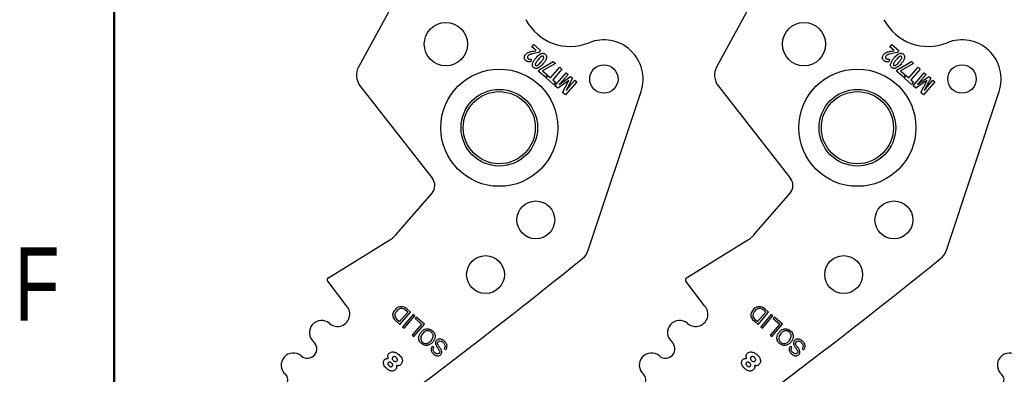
# Model space of a CAD drawing. Header units: inches. Extents: x 0.1 to 87.3, y 0.1 to 33.9.
# Tile 19 of 164: x 0.2 to 3.4, y 23.1 to 24.2. Entities that reach past the tile are written whole.
import ezdxf

# ---------------------------------------------------------------- set-up
doc = ezdxf.new("R2010")
doc.units = ezdxf.units.IN
doc.header["$MEASUREMENT"] = 0
doc.styles.add('SLDTEXTSTYLE0', font='TXT', dxfattribs={"width": 0.75})

msp = doc.modelspace()

# ---------------------------------------------------------------- linework, layer by layer
at = {"color": 7, "linetype": 'Continuous', "lineweight": 50}
msp.add_line((0.5, 0.5), (0.5, 33.5), dxfattribs=at)
at = {"color": 7, "linetype": 'Continuous', "lineweight": 25}
for p, q in [((1.478128, 24.413855), (1.301267, 24.090133)), ((2.651878, 24.413855), (2.475017, 24.090133)), ((1.868481, 24.154504), (1.875025, 24.162039)), ((1.882558, 24.142279), (1.868481, 24.154504)), ((1.873607, 24.140357), (1.882211, 24.14188)), ((1.875025, 24.162039), (1.897616, 24.142421)), ((1.897616, 24.142421), (1.892204, 24.136189)), ((3.042231, 24.154504), (3.048775, 24.162039)), ((3.056308, 24.142279), (3.042231, 24.154504)), ((3.047357, 24.140357), (3.055961, 24.14188)), ((3.048775, 24.162039), (3.071366, 24.142421)), ((3.071366, 24.142421), (3.065954, 24.136189)), ((1.866947, 24.114431), (1.865648, 24.105436)), ((1.892204, 24.136189), (1.87476, 24.132496)), ((3.040697, 24.114431), (3.039398, 24.105436)), ((3.065954, 24.136189), (3.04851, 24.132496)), ((1.889972, 24.07486), (1.894855, 24.080483)), ((1.91316, 24.054723), (1.889972, 24.07486)), ((1.894855, 24.080483), (1.938926, 24.106546)), ((1.946087, 24.100327), (1.903763, 24.076101)), ((1.903763, 24.076101), (1.919704, 24.062258)), ((1.930507, 24.052678), (1.960794, 24.087555)), ((1.967644, 24.081606), (1.937356, 24.04673)), ((1.938926, 24.106546), (1.946087, 24.100327)), ((1.960794, 24.087555), (1.967644, 24.081606)), ((3.063722, 24.07486), (3.068605, 24.080483)), ((3.08691, 24.054723), (3.063722, 24.07486)), ((3.068605, 24.080483), (3.112676, 24.106546)), ((3.119837, 24.100327), (3.077513, 24.076101)), ((3.077513, 24.076101), (3.093454, 24.062258)), ((3.104257, 24.052678), (3.134544, 24.087555)), ((3.141394, 24.081606), (3.111106, 24.04673)), ((3.112676, 24.106546), (3.119837, 24.100327)), ((3.134544, 24.087555), (3.141394, 24.081606)), ((1.919704, 24.062258), (1.91316, 24.054723)), ((1.915229, 24.05282), (1.921728, 24.060302)), ((1.939631, 24.031629), (1.915229, 24.05282)), ((1.921728, 24.060302), (1.930507, 24.052678)), ((1.937356, 24.04673), (1.946129, 24.039112)), ((1.944604, 24.02731), (1.98139, 24.069669)), ((1.990178, 24.04455), (1.953933, 24.019208)), ((1.958841, 24.03106), (1.995977, 24.057001)), ((1.969827, 24.005405), (1.990311, 24.044435)), ((1.987782, 24.064118), (1.97037, 24.044068)), ((2.002257, 24.051547), (1.981188, 24.011562)), ((1.98139, 24.069669), (1.987782, 24.064118)), ((1.992706, 24.025281), (2.009816, 24.044983)), ((1.995977, 24.057001), (2.002257, 24.051547)), ((2.009816, 24.044983), (2.015943, 24.039662)), ((3.093454, 24.062258), (3.08691, 24.054723)), ((3.088979, 24.05282), (3.095478, 24.060302)), ((3.113381, 24.031629), (3.088979, 24.05282)), ((3.095478, 24.060302), (3.104257, 24.052678)), ((3.111106, 24.04673), (3.119879, 24.039112)), ((3.118354, 24.02731), (3.15514, 24.069669)), ((3.163928, 24.04455), (3.127683, 24.019208)), ((3.132591, 24.03106), (3.169727, 24.057001)), ((3.143577, 24.005405), (3.164061, 24.044435)), ((3.161532, 24.064118), (3.14412, 24.044068)), ((3.176007, 24.051547), (3.154938, 24.011562)), ((3.15514, 24.069669), (3.161532, 24.064118)), ((3.166456, 24.025281), (3.183566, 24.044983)), ((3.169727, 24.057001), (3.176007, 24.051547)), ((3.183566, 24.044983), (3.189693, 24.039662)), ((1.306574, 24.025438), (1.542913, 23.723242)), ((1.946129, 24.039112), (1.939631, 24.031629)), ((1.953933, 24.019208), (1.944604, 24.02731)), ((2.015943, 24.039662), (1.979157, 23.997303)), ((2.480324, 24.025438), (2.716663, 23.723242)), ((3.119879, 24.039112), (3.113381, 24.031629)), ((3.127683, 24.019208), (3.118354, 24.02731)), ((3.189693, 24.039662), (3.152907, 23.997303)), ((1.979157, 23.997303), (1.969827, 24.005405)), ((2.053895, 23.488597), (2.22677, 24.008551)), ((3.152907, 23.997303), (3.143577, 24.005405)), ((3.227645, 23.488597), (3.40052, 24.008551)), ((1.423114, 23.539013), (1.541688, 23.675552)), ((2.596864, 23.539013), (2.715438, 23.675552)), ((1.201818, 23.397865), (1.403095, 23.522049)), ((2.375568, 23.397865), (2.576845, 23.522049)), ((1.257542, 23.310376), (1.199769, 23.386965)), ((2.431292, 23.310376), (2.373519, 23.386965)), ((1.435014, 23.254828), (1.461887, 23.285772)), ((1.436449, 23.245752), (1.47108, 23.285629)), ((1.480024, 23.277862), (1.445393, 23.237985)), ((1.450696, 23.233379), (1.485327, 23.273257)), ((1.461887, 23.285772), (1.456007, 23.290878)), ((1.47108, 23.285629), (1.458567, 23.296496)), ((1.485327, 23.273257), (1.480024, 23.277862)), ((1.490198, 23.269022), (1.486316, 23.264552)), ((1.516619, 23.246077), (1.490198, 23.269022)), ((2.608764, 23.254828), (2.635637, 23.285772)), ((2.610199, 23.245752), (2.64483, 23.285629)), ((2.653774, 23.277862), (2.619143, 23.237985)), ((2.624446, 23.233379), (2.659077, 23.273257)), ((2.635637, 23.285772), (2.629757, 23.290878)), ((2.64483, 23.285629), (2.632317, 23.296496)), ((2.659077, 23.273257), (2.653774, 23.277862)), ((2.663948, 23.269022), (2.660066, 23.264552)), ((2.690369, 23.246077), (2.663948, 23.269022)), ((1.418371, 23.262054), (1.424407, 23.256209)), ((1.424157, 23.264409), (1.426081, 23.262585)), ((1.424407, 23.256209), (1.436449, 23.245752)), ((1.426081, 23.262585), (1.435014, 23.254828)), ((1.445393, 23.237985), (1.450696, 23.233379)), ((1.507426, 23.246219), (1.476678, 23.210812)), ((1.481989, 23.2062), (1.516619, 23.246077)), ((1.486316, 23.264552), (1.507426, 23.246219)), ((2.592121, 23.262054), (2.598157, 23.256209)), ((2.597907, 23.264409), (2.599831, 23.262585)), ((2.598157, 23.256209), (2.610199, 23.245752)), ((2.599831, 23.262585), (2.608764, 23.254828)), ((2.619143, 23.237985), (2.624446, 23.233379)), ((2.681176, 23.246219), (2.650428, 23.210812)), ((2.655739, 23.2062), (2.690369, 23.246077)), ((2.660066, 23.264552), (2.681176, 23.246219)), ((1.476678, 23.210812), (1.481989, 23.2062)), ((2.650428, 23.210812), (2.655739, 23.2062)), ((1.547735, 23.169584), (1.542708, 23.173949)), ((2.721485, 23.169584), (2.716458, 23.173949)), ((1.581162, 23.167009), (1.586189, 23.162643)), ((2.754912, 23.167009), (2.759939, 23.162643))]:
    msp.add_line(p, q, dxfattribs=at)
for centre, radius in [((1.58702, 24.163278), 0.070866), ((2.76077, 24.163278), 0.070866), ((1.762136, 23.889725), 0.191929), ((2.104922, 24.049091), 0.046506), ((2.935886, 23.889725), 0.191929), ((3.278672, 24.049091), 0.046506), ((1.762136, 23.889725), 0.125492), ((2.935886, 23.889725), 0.125492), ((1.762136, 23.889725), 0.11811), ((2.935886, 23.889725), 0.11811), ((1.881775, 23.587759), 0.062008), ((3.055525, 23.587759), 0.062008), ((1.717107, 23.408696), 0.062008), ((2.890857, 23.408696), 0.062008)]:
    msp.add_circle(centre, radius, dxfattribs=at)
for centre, radius, start, end in [((1.994306, 24.320186), 0.164349, 207.882045, 292.189315), ((3.168056, 24.320186), 0.164349, 207.882045, 292.189315), ((2.104885, 24.049076), 0.128445, 341.609021, 112.189315), ((3.278635, 24.049076), 0.128445, 341.609021, 112.189315), ((1.353092, 24.061819), 0.059055, 151.350586, 218.027907), ((2.526842, 24.061819), 0.059055, 151.350586, 218.027907), ((1.513374, 23.70014), 0.0375, 319.028, 38.028), ((2.687124, 23.70014), 0.0375, 319.028, 38.028), ((1.997856, 23.507229), 0.059055, 308.881055, 341.608983), ((3.171606, 23.507229), 0.059055, 308.881055, 341.608983), ((-10.939307, 39.551282), 20.669291, 305.2028857, 308.8810553), ((-9.765557, 39.551282), 20.669291, 305.2028857, 308.8810553), ((-8.591807, 39.551282), 20.669291, 305.2028857, 308.8810553), ((1.205756, 23.391482), 0.0075, 121.673975, 217.028), ((2.379506, 23.391482), 0.0075, 121.673975, 217.028), ((1.231982, 23.27925), 0.040276, 229.028, 50.607842), ((1.440274, 23.278784), 0.024634, 89.592626, 134.279063), ((1.440475, 23.276309), 0.027108, 48.132573, 90.054941), ((2.405732, 23.27925), 0.040276, 229.028, 50.607842), ((2.614024, 23.278784), 0.024634, 89.592626, 134.279063), ((2.614225, 23.276309), 0.027108, 48.132573, 90.054941), ((1.431878, 23.276002), 0.019416, 156.876607, 225.920298), ((1.448222, 23.269023), 0.037188, 132.547876, 156.876607), ((1.433966, 23.275219), 0.014597, 160.475395, 227.778029), ((1.448077, 23.269071), 0.029971, 137.352024, 158.412712), ((1.447032, 23.272189), 0.027136, 112.129234, 140.700619), ((1.441742, 23.282889), 0.015257, 54.26264, 108.860564), ((1.418794, 23.250998), 0.054545, 46.98188, 54.26264), ((2.605628, 23.276002), 0.019416, 156.876607, 225.920298), ((2.621972, 23.269023), 0.037188, 132.547876, 156.876607), ((2.607716, 23.275219), 0.014597, 160.475395, 227.778029), ((2.621827, 23.269071), 0.029971, 137.352024, 158.412712), ((2.620782, 23.272189), 0.027136, 112.129234, 140.700619), ((2.615492, 23.282889), 0.015257, 54.26264, 108.860564), ((2.592544, 23.250998), 0.054545, 46.98188, 54.26264), ((1.179514, 23.218833), 0.039744, 49.028, 229.028), ((2.353264, 23.218833), 0.039744, 49.028, 229.028), ((1.133241, 23.16555), 0.030827, 229.028, 49.028), ((2.306991, 23.16555), 0.030827, 229.028, 49.028), ((1.086968, 23.112267), 0.039744, 49.028, 229.028), ((2.260718, 23.112267), 0.039744, 49.028, 229.028), ((3.434468, 23.112267), 0.039744, 49.028, 229.028), ((1.39705, 23.135179), 0.001239, 264.786771, 22.619407), ((1.425872, 23.110154), 0.001038, 70.167736, 207.840326), ((2.5708, 23.135179), 0.001239, 264.786771, 22.619407), ((2.599622, 23.110154), 0.001038, 70.167736, 207.840326), ((1.045633, 23.064668), 0.023297, 229.028, 49.028), ((2.219383, 23.064668), 0.023297, 229.028, 49.028), ((3.393133, 23.064668), 0.023297, 229.028, 49.028)]:
    msp.add_arc(centre, radius, start, end, dxfattribs=at)
for points, knots in [([(1.861127, 24.137718), (1.863081, 24.138231), (1.867198, 24.13931), (1.8714, 24.139996), (1.873607, 24.140357)], [0, 0, 0, 0, 0.47451114, 1, 1, 1, 1]), ([(3.034877, 24.137718), (3.036831, 24.138231), (3.040948, 24.13931), (3.04515, 24.139996), (3.047357, 24.140357)], [0, 0, 0, 0, 0.47451114, 1, 1, 1, 1]), ([(1.84476, 24.115496), (1.844475, 24.116817), (1.843958, 24.119214), (1.844459, 24.121607), (1.844684, 24.122682)], [0, 0, 0, 0, 0.55076873, 1, 1, 1, 1]), ([(1.844684, 24.122682), (1.845173, 24.124079), (1.846079, 24.126663), (1.847794, 24.128791), (1.848582, 24.129769)], [0, 0, 0, 0, 0.54055502, 1, 1, 1, 1]), ([(1.84885, 24.109398), (1.84783, 24.110407), (1.846048, 24.112171), (1.845146, 24.1145), (1.84476, 24.115496)], [0, 0, 0, 0, 0.57211002, 1, 1, 1, 1]), ([(1.848582, 24.129769), (1.849542, 24.130797), (1.851222, 24.132598), (1.853259, 24.133976), (1.854134, 24.134568)], [0, 0, 0, 0, 0.57074644, 1, 1, 1, 1]), ([(1.853529, 24.106387), (1.852627, 24.106836), (1.850956, 24.107667), (1.849514, 24.108852), (1.84885, 24.109398)], [0, 0, 0, 0, 0.53926731, 1, 1, 1, 1]), ([(1.856278, 24.124916), (1.85557, 24.124049), (1.854421, 24.122643), (1.854156, 24.120867), (1.854054, 24.120185)], [0, 0, 0, 0, 0.61629744, 1, 1, 1, 1]), ([(1.854054, 24.120185), (1.854077, 24.119792), (1.854122, 24.119015), (1.854654, 24.117666), (1.855378, 24.116925), (1.855833, 24.11646)], [0, 0, 0, 0, 0.27649586, 0.54660284, 1, 1, 1, 1]), ([(1.854134, 24.134568), (1.855342, 24.13525), (1.857578, 24.136513), (1.860009, 24.137339), (1.861127, 24.137718)], [0, 0, 0, 0, 0.54008047, 1, 1, 1, 1]), ([(1.855833, 24.11646), (1.856596, 24.115912), (1.858, 24.114905), (1.85969, 24.114574), (1.860461, 24.114423)], [0, 0, 0, 0, 0.54412722, 1, 1, 1, 1]), ([(1.85963, 24.127798), (1.85895, 24.127329), (1.857728, 24.126487), (1.856723, 24.125398), (1.856278, 24.124916)], [0, 0, 0, 0, 0.55720746, 1, 1, 1, 1]), ([(1.864225, 24.129875), (1.863282, 24.129541), (1.861691, 24.128976), (1.860227, 24.128139), (1.85963, 24.127798)], [0, 0, 0, 0, 0.5924868, 1, 1, 1, 1]), ([(1.860461, 24.114423), (1.861591, 24.114319), (1.863753, 24.114119), (1.865915, 24.11433), (1.866947, 24.114431)], [0, 0, 0, 0, 0.52242521, 1, 1, 1, 1]), ([(1.87476, 24.132496), (1.872367, 24.131977), (1.868828, 24.131211), (1.865351, 24.130202), (1.864225, 24.129875)], [0, 0, 0, 0, 0.67620193, 1, 1, 1, 1]), ([(1.871373, 24.099504), (1.872706, 24.102889), (1.875418, 24.10977), (1.88021, 24.115406), (1.882644, 24.11827)], [0, 0, 0, 0, 0.491888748, 1, 1, 1, 1]), ([(1.889454, 24.112356), (1.887314, 24.109895), (1.884034, 24.106123), (1.881639, 24.101749), (1.880808, 24.100229)], [0, 0, 0, 0, 0.65259628, 1, 1, 1, 1]), ([(1.882644, 24.11827), (1.885796, 24.121836), (1.890753, 24.127447), (1.897301, 24.130991), (1.899687, 24.132283)], [0, 0, 0, 0, 0.63564497, 1, 1, 1, 1]), ([(1.900176, 24.122559), (1.898346, 24.121132), (1.894437, 24.118086), (1.891184, 24.114345), (1.889454, 24.112356)], [0, 0, 0, 0, 0.4682096, 1, 1, 1, 1]), ([(1.898452, 24.104542), (1.900591, 24.107), (1.903861, 24.110759), (1.906284, 24.1151), (1.907123, 24.116602)], [0, 0, 0, 0, 0.65394626, 1, 1, 1, 1]), ([(1.899687, 24.132283), (1.901012, 24.132712), (1.90354, 24.133532), (1.907246, 24.133292), (1.910388, 24.13212), (1.912018, 24.130856), (1.912862, 24.130202)], [0, 0, 0, 0, 0.29460514, 0.56248034, 0.7734345, 1, 1, 1, 1]), ([(1.906598, 24.122989), (1.906128, 24.123308), (1.905173, 24.123958), (1.903428, 24.123963), (1.90175, 24.12346), (1.900731, 24.122876), (1.900176, 24.122559)], [0, 0, 0, 0, 0.24192939, 0.49179115, 0.72308184, 1, 1, 1, 1]), ([(1.916511, 24.117367), (1.915181, 24.114003), (1.912467, 24.107138), (1.907678, 24.101517), (1.905236, 24.098651)], [0, 0, 0, 0, 0.49012506, 1, 1, 1, 1]), ([(1.907123, 24.116602), (1.907412, 24.11733), (1.907933, 24.118645), (1.908027, 24.120531), (1.907539, 24.122017), (1.906914, 24.122662), (1.906598, 24.122989)], [0, 0, 0, 0, 0.3392516, 0.61291127, 0.80449394, 1, 1, 1, 1]), ([(1.912862, 24.130202), (1.913786, 24.129269), (1.91559, 24.127448), (1.916876, 24.124023), (1.917141, 24.120607), (1.916728, 24.118483), (1.916511, 24.117367)], [0, 0, 0, 0, 0.27724286, 0.54085666, 0.75871017, 1, 1, 1, 1]), ([(3.01851, 24.115496), (3.018225, 24.116817), (3.017708, 24.119214), (3.018209, 24.121607), (3.018434, 24.122682)], [0, 0, 0, 0, 0.55076873, 1, 1, 1, 1]), ([(3.018434, 24.122682), (3.018923, 24.124079), (3.019829, 24.126663), (3.021544, 24.128791), (3.022332, 24.129769)], [0, 0, 0, 0, 0.54055502, 1, 1, 1, 1]), ([(3.0226, 24.109398), (3.02158, 24.110407), (3.019798, 24.112171), (3.018896, 24.1145), (3.01851, 24.115496)], [0, 0, 0, 0, 0.57211002, 1, 1, 1, 1]), ([(3.022332, 24.129769), (3.023292, 24.130797), (3.024972, 24.132598), (3.027009, 24.133976), (3.027884, 24.134568)], [0, 0, 0, 0, 0.57074644, 1, 1, 1, 1]), ([(3.027279, 24.106387), (3.026377, 24.106836), (3.024706, 24.107667), (3.023264, 24.108852), (3.0226, 24.109398)], [0, 0, 0, 0, 0.53926731, 1, 1, 1, 1]), ([(3.030028, 24.124916), (3.02932, 24.124049), (3.028171, 24.122643), (3.027906, 24.120867), (3.027804, 24.120185)], [0, 0, 0, 0, 0.61629744, 1, 1, 1, 1]), ([(3.027804, 24.120185), (3.027827, 24.119792), (3.027872, 24.119015), (3.028404, 24.117666), (3.029128, 24.116925), (3.029583, 24.11646)], [0, 0, 0, 0, 0.27649586, 0.54660284, 1, 1, 1, 1]), ([(3.027884, 24.134568), (3.029092, 24.13525), (3.031328, 24.136513), (3.033759, 24.137339), (3.034877, 24.137718)], [0, 0, 0, 0, 0.54008047, 1, 1, 1, 1]), ([(3.029583, 24.11646), (3.030346, 24.115912), (3.03175, 24.114905), (3.03344, 24.114574), (3.034211, 24.114423)], [0, 0, 0, 0, 0.544127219, 1, 1, 1, 1]), ([(3.03338, 24.127798), (3.0327, 24.127329), (3.031478, 24.126487), (3.030473, 24.125398), (3.030028, 24.124916)], [0, 0, 0, 0, 0.55720746, 1, 1, 1, 1]), ([(3.037975, 24.129875), (3.037032, 24.129541), (3.035441, 24.128976), (3.033977, 24.128139), (3.03338, 24.127798)], [0, 0, 0, 0, 0.5924868, 1, 1, 1, 1]), ([(3.034211, 24.114423), (3.035341, 24.114319), (3.037503, 24.114119), (3.039665, 24.11433), (3.040697, 24.114431)], [0, 0, 0, 0, 0.52242521, 1, 1, 1, 1]), ([(3.04851, 24.132496), (3.046117, 24.131977), (3.042578, 24.131211), (3.039101, 24.130202), (3.037975, 24.129875)], [0, 0, 0, 0, 0.67620193, 1, 1, 1, 1]), ([(3.045123, 24.099504), (3.046456, 24.102889), (3.049168, 24.10977), (3.05396, 24.115406), (3.056394, 24.11827)], [0, 0, 0, 0, 0.49188875, 1, 1, 1, 1]), ([(3.063204, 24.112356), (3.061064, 24.109895), (3.057784, 24.106123), (3.055389, 24.101749), (3.054558, 24.100229)], [0, 0, 0, 0, 0.65259628, 1, 1, 1, 1]), ([(3.056394, 24.11827), (3.059546, 24.121836), (3.064503, 24.127447), (3.071051, 24.130991), (3.073437, 24.132283)], [0, 0, 0, 0, 0.635644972, 1, 1, 1, 1]), ([(3.073926, 24.122559), (3.072096, 24.121132), (3.068187, 24.118086), (3.064934, 24.114345), (3.063204, 24.112356)], [0, 0, 0, 0, 0.4682096, 1, 1, 1, 1]), ([(3.072202, 24.104542), (3.074341, 24.107), (3.077611, 24.110759), (3.080034, 24.1151), (3.080873, 24.116602)], [0, 0, 0, 0, 0.65394626, 1, 1, 1, 1]), ([(3.073437, 24.132283), (3.074762, 24.132712), (3.07729, 24.133532), (3.080996, 24.133292), (3.084138, 24.13212), (3.085768, 24.130856), (3.086612, 24.130202)], [0, 0, 0, 0, 0.294605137, 0.562480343, 0.773434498, 1, 1, 1, 1]), ([(3.080348, 24.122989), (3.079878, 24.123308), (3.078923, 24.123958), (3.077178, 24.123963), (3.0755, 24.12346), (3.074481, 24.122876), (3.073926, 24.122559)], [0, 0, 0, 0, 0.24192939, 0.49179115, 0.72308184, 1, 1, 1, 1]), ([(3.090261, 24.117367), (3.088931, 24.114003), (3.086217, 24.107138), (3.081428, 24.101517), (3.078986, 24.098651)], [0, 0, 0, 0, 0.49012506, 1, 1, 1, 1]), ([(3.080873, 24.116602), (3.081162, 24.11733), (3.081683, 24.118645), (3.081777, 24.120531), (3.081289, 24.122017), (3.080664, 24.122662), (3.080348, 24.122989)], [0, 0, 0, 0, 0.3392516, 0.61291127, 0.80449394, 1, 1, 1, 1]), ([(3.086612, 24.130202), (3.087536, 24.129269), (3.08934, 24.127448), (3.090626, 24.124023), (3.090891, 24.120607), (3.090478, 24.118483), (3.090261, 24.117367)], [0, 0, 0, 0, 0.27724286, 0.54085666, 0.75871017, 1, 1, 1, 1]), ([(1.858422, 24.10511), (1.857484, 24.105247), (1.855803, 24.105491), (1.854225, 24.106113), (1.853529, 24.106387)], [0, 0, 0, 0, 0.55848609, 1, 1, 1, 1]), ([(1.865648, 24.105436), (1.864123, 24.105251), (1.861719, 24.104959), (1.859304, 24.10507), (1.858422, 24.10511)], [0, 0, 0, 0, 0.63493448, 1, 1, 1, 1]), ([(1.874997, 24.0866), (1.874072, 24.087535), (1.872267, 24.089362), (1.870988, 24.092804), (1.870734, 24.09624), (1.871152, 24.098379), (1.871373, 24.099504)], [0, 0, 0, 0, 0.2761883, 0.53952927, 0.75779867, 1, 1, 1, 1]), ([(1.88813, 24.084525), (1.886809, 24.084096), (1.884289, 24.083278), (1.880594, 24.083519), (1.877462, 24.084688), (1.875838, 24.085948), (1.874997, 24.0866)], [0, 0, 0, 0, 0.29466248, 0.56253467, 0.77347936, 1, 1, 1, 1]), ([(1.880808, 24.100229), (1.880522, 24.099491), (1.880009, 24.098163), (1.879902, 24.096276), (1.880365, 24.094796), (1.880977, 24.094159), (1.881284, 24.09384)], [0, 0, 0, 0, 0.3436522, 0.61893072, 0.8088306, 1, 1, 1, 1]), ([(1.881284, 24.09384), (1.881756, 24.093517), (1.882713, 24.092864), (1.88446, 24.09285), (1.886131, 24.09335), (1.887141, 24.093934), (1.88769, 24.094252)], [0, 0, 0, 0, 0.244007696, 0.494457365, 0.724951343, 1, 1, 1, 1]), ([(1.88769, 24.094252), (1.88952, 24.095689), (1.89344, 24.098767), (1.896709, 24.102533), (1.898452, 24.104542)], [0, 0, 0, 0, 0.46668526, 1, 1, 1, 1]), ([(1.905236, 24.098651), (1.902063, 24.095053), (1.897085, 24.089408), (1.890514, 24.085825), (1.88813, 24.084525)], [0, 0, 0, 0, 0.6372683, 1, 1, 1, 1]), ([(3.032172, 24.10511), (3.031234, 24.105247), (3.029553, 24.105491), (3.027975, 24.106113), (3.027279, 24.106387)], [0, 0, 0, 0, 0.55848609, 1, 1, 1, 1]), ([(3.039398, 24.105436), (3.037873, 24.105251), (3.035469, 24.104959), (3.033054, 24.10507), (3.032172, 24.10511)], [0, 0, 0, 0, 0.63493448, 1, 1, 1, 1]), ([(3.048747, 24.0866), (3.047822, 24.087535), (3.046017, 24.089362), (3.044738, 24.092804), (3.044484, 24.09624), (3.044902, 24.098379), (3.045123, 24.099504)], [0, 0, 0, 0, 0.276188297, 0.539529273, 0.757798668, 1, 1, 1, 1]), ([(3.06188, 24.084525), (3.060559, 24.084096), (3.058039, 24.083278), (3.054344, 24.083519), (3.051212, 24.084688), (3.049588, 24.085948), (3.048747, 24.0866)], [0, 0, 0, 0, 0.29466248, 0.56253467, 0.77347936, 1, 1, 1, 1]), ([(3.054558, 24.100229), (3.054272, 24.099491), (3.053759, 24.098163), (3.053652, 24.096276), (3.054115, 24.094796), (3.054727, 24.094159), (3.055034, 24.09384)], [0, 0, 0, 0, 0.3436522, 0.61893072, 0.8088306, 1, 1, 1, 1]), ([(3.055034, 24.09384), (3.055506, 24.093517), (3.056463, 24.092864), (3.05821, 24.09285), (3.059881, 24.09335), (3.060891, 24.093934), (3.06144, 24.094252)], [0, 0, 0, 0, 0.2440077, 0.49445737, 0.72495134, 1, 1, 1, 1]), ([(3.06144, 24.094252), (3.06327, 24.095689), (3.06719, 24.098767), (3.070459, 24.102533), (3.072202, 24.104542)], [0, 0, 0, 0, 0.46668526, 1, 1, 1, 1]), ([(3.078986, 24.098651), (3.075813, 24.095053), (3.070835, 24.089408), (3.064264, 24.085825), (3.06188, 24.084525)], [0, 0, 0, 0, 0.6372683, 1, 1, 1, 1]), ([(1.97037, 24.044068), (1.969868, 24.043496), (1.968917, 24.042411), (1.967954, 24.041337), (1.967499, 24.040829)], [0, 0, 0, 0, 0.52750281, 1, 1, 1, 1]), ([(3.14412, 24.044068), (3.143618, 24.043496), (3.142667, 24.042411), (3.141704, 24.041337), (3.141249, 24.040829)], [0, 0, 0, 0, 0.52750281, 1, 1, 1, 1]), ([(1.967499, 24.040829), (1.966303, 24.039526), (1.963359, 24.036319), (1.960399, 24.033128), (1.958642, 24.031233)], [0, 0, 0, 0, 0.40642518, 1, 1, 1, 1]), ([(1.981387, 24.011389), (1.983926, 24.014582), (1.987644, 24.019258), (1.991487, 24.023831), (1.992706, 24.025281)], [0, 0, 0, 0, 0.68292384, 1, 1, 1, 1]), ([(3.141249, 24.040829), (3.140053, 24.039526), (3.137109, 24.036319), (3.134149, 24.033128), (3.132392, 24.031233)], [0, 0, 0, 0, 0.406425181, 1, 1, 1, 1]), ([(3.155137, 24.011389), (3.157676, 24.014582), (3.161394, 24.019258), (3.165237, 24.023831), (3.166456, 24.025281)], [0, 0, 0, 0, 0.68292384, 1, 1, 1, 1]), ([(1.403095, 23.522049), (1.407199, 23.524822), (1.414497, 23.529753), (1.420491, 23.536194), (1.423114, 23.539013)], [0, 0, 0, 0, 0.56234549, 1, 1, 1, 1]), ([(2.576845, 23.522049), (2.580949, 23.524822), (2.588247, 23.529753), (2.594241, 23.536194), (2.596864, 23.539013)], [0, 0, 0, 0, 0.562345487, 1, 1, 1, 1]), ([(1.506759, 23.183022), (1.508847, 23.181453), (1.512804, 23.178479), (1.519822, 23.176508), (1.5278, 23.176691), (1.53645, 23.180116), (1.544382, 23.186988), (1.550077, 23.195807), (1.552252, 23.204847), (1.551332, 23.212792), (1.548335, 23.219393), (1.543251, 23.225042), (1.536946, 23.229284), (1.529991, 23.231325), (1.521997, 23.231121), (1.513354, 23.227698), (1.505421, 23.220822), (1.499728, 23.212007), (1.497546, 23.202965), (1.498481, 23.195041), (1.501415, 23.188369), (1.504913, 23.184869), (1.506759, 23.183022)], [0, 0, 0, 0, 0.0463655, 0.08789563, 0.12754736, 0.18740357, 0.24999321, 0.31261792, 0.37248754, 0.41214124, 0.45367136, 0.50003678, 0.54639776, 0.58791769, 0.62756057, 0.6874203, 0.75004357, 0.81263178, 0.8724781, 0.91211902, 0.95363895, 1, 1, 1, 1]), ([(1.539158, 23.220329), (1.540551, 23.21892), (1.543179, 23.216262), (1.545172, 23.21111), (1.545468, 23.205056), (1.543385, 23.19831), (1.538939, 23.191716), (1.53303, 23.186388), (1.526651, 23.183389), (1.520603, 23.182818), (1.515272, 23.184127), (1.51047, 23.187293), (1.506663, 23.191604), (1.504621, 23.196698), (1.504338, 23.202766), (1.506411, 23.209504), (1.510857, 23.216103), (1.516766, 23.221428), (1.523154, 23.224434), (1.529189, 23.224989), (1.53457, 23.223739), (1.537568, 23.22151), (1.539158, 23.220329)], [0, 0, 0, 0, 0.04630554, 0.08734223, 0.12688295, 0.1874353, 0.25004552, 0.31261068, 0.37314308, 0.41267962, 0.45371554, 0.50002108, 0.54629916, 0.58732818, 0.62686858, 0.68740892, 0.74997556, 0.81258726, 0.87314755, 0.91269214, 0.95372192, 1, 1, 1, 1]), ([(2.680509, 23.183022), (2.682597, 23.181453), (2.686554, 23.178479), (2.693572, 23.176508), (2.70155, 23.176691), (2.7102, 23.180116), (2.718132, 23.186988), (2.723827, 23.195807), (2.726002, 23.204847), (2.725082, 23.212792), (2.722085, 23.219393), (2.717001, 23.225042), (2.710696, 23.229284), (2.703741, 23.231325), (2.695747, 23.231121), (2.687104, 23.227698), (2.679171, 23.220822), (2.673478, 23.212007), (2.671296, 23.202965), (2.672231, 23.195041), (2.675165, 23.188369), (2.678663, 23.184869), (2.680509, 23.183022)], [0, 0, 0, 0, 0.0463655, 0.08789563, 0.12754736, 0.18740357, 0.24999321, 0.31261792, 0.37248754, 0.41214124, 0.45367136, 0.50003678, 0.54639776, 0.58791769, 0.62756057, 0.6874203, 0.75004357, 0.81263178, 0.8724781, 0.91211902, 0.95363895, 1, 1, 1, 1]), ([(2.712908, 23.220329), (2.714301, 23.21892), (2.716929, 23.216262), (2.718922, 23.21111), (2.719218, 23.205056), (2.717135, 23.19831), (2.712689, 23.191716), (2.70678, 23.186388), (2.700401, 23.183389), (2.694353, 23.182818), (2.689022, 23.184127), (2.68422, 23.187293), (2.680413, 23.191604), (2.678371, 23.196698), (2.678088, 23.202766), (2.680161, 23.209504), (2.684607, 23.216103), (2.690516, 23.221428), (2.696904, 23.224434), (2.702939, 23.224989), (2.70832, 23.223739), (2.711318, 23.22151), (2.712908, 23.220329)], [0, 0, 0, 0, 0.04630554, 0.08734223, 0.12688295, 0.1874353, 0.25004552, 0.31261068, 0.37314308, 0.41267962, 0.45371554, 0.50002108, 0.54629916, 0.58732818, 0.62686858, 0.68740892, 0.74997556, 0.81258726, 0.87314755, 0.91269214, 0.95372192, 1, 1, 1, 1]), ([(1.542708, 23.173949), (1.541562, 23.172312), (1.539422, 23.169253), (1.53824, 23.163887), (1.538939, 23.158753), (1.542138, 23.152334), (1.548643, 23.146037), (1.556969, 23.142392), (1.563816, 23.142722), (1.568569, 23.144969), (1.572144, 23.148598), (1.5748, 23.15431), (1.572828, 23.162099), (1.569294, 23.166827), (1.567412, 23.169343)], [0, 0, 0, 0, 0.07411221, 0.13850794, 0.20009337, 0.26436048, 0.40329891, 0.53064568, 0.59129078, 0.6541435, 0.72252975, 0.7784945, 0.88210196, 1, 1, 1, 1]), ([(1.586189, 23.162643), (1.58722, 23.163982), (1.589169, 23.166513), (1.591238, 23.172216), (1.590713, 23.179817), (1.586007, 23.187488), (1.579478, 23.193411), (1.571939, 23.197254), (1.565038, 23.197939), (1.559922, 23.196132), (1.556615, 23.193557), (1.554148, 23.19037), (1.551995, 23.185263), (1.553377, 23.17759), (1.556907, 23.172673), (1.558757, 23.170097)], [0, 0, 0, 0, 0.058676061, 0.110939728, 0.208439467, 0.312309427, 0.41739076, 0.513044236, 0.603833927, 0.649597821, 0.699288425, 0.747952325, 0.78905, 0.889452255, 1, 1, 1, 1]), ([(1.567412, 23.169343), (1.565287, 23.172061), (1.562455, 23.175684), (1.560012, 23.180747), (1.559469, 23.183767), (1.560151, 23.186584), (1.561848, 23.188802), (1.564008, 23.19052), (1.566872, 23.191524), (1.570298, 23.19128), (1.575297, 23.189095), (1.57985, 23.185296), (1.583209, 23.180276), (1.584519, 23.175831), (1.584034, 23.171006), (1.582158, 23.168395), (1.581162, 23.167009)], [0, 0, 0, 0, 0.1651208, 0.22009458, 0.26880526, 0.30926709, 0.35545931, 0.40041604, 0.44027049, 0.4984822, 0.5603391, 0.70038261, 0.77628981, 0.84787089, 0.91926665, 1, 1, 1, 1]), ([(2.716458, 23.173949), (2.715312, 23.172312), (2.713172, 23.169253), (2.71199, 23.163887), (2.712689, 23.158753), (2.715888, 23.152334), (2.722393, 23.146037), (2.730719, 23.142392), (2.737566, 23.142722), (2.742319, 23.144969), (2.745894, 23.148598), (2.74855, 23.15431), (2.746578, 23.162099), (2.743044, 23.166827), (2.741162, 23.169343)], [0, 0, 0, 0, 0.07411221, 0.13850794, 0.20009337, 0.26436048, 0.40329891, 0.53064568, 0.59129078, 0.6541435, 0.72252975, 0.7784945, 0.88210196, 1, 1, 1, 1]), ([(2.759939, 23.162643), (2.76097, 23.163982), (2.762919, 23.166513), (2.764988, 23.172216), (2.764463, 23.179817), (2.759757, 23.187488), (2.753228, 23.193411), (2.745689, 23.197254), (2.738788, 23.197939), (2.733672, 23.196132), (2.730365, 23.193557), (2.727898, 23.19037), (2.725745, 23.185263), (2.727127, 23.17759), (2.730657, 23.172673), (2.732507, 23.170097)], [0, 0, 0, 0, 0.05867606, 0.11093973, 0.20843947, 0.31230943, 0.41739076, 0.51304424, 0.60383393, 0.64959782, 0.69928843, 0.74795233, 0.78905, 0.88945226, 1, 1, 1, 1]), ([(2.741162, 23.169343), (2.739037, 23.172061), (2.736205, 23.175684), (2.733762, 23.180747), (2.733219, 23.183767), (2.733901, 23.186584), (2.735598, 23.188802), (2.737758, 23.19052), (2.740622, 23.191524), (2.744048, 23.19128), (2.749047, 23.189095), (2.7536, 23.185296), (2.756959, 23.180276), (2.758269, 23.175831), (2.757784, 23.171006), (2.755908, 23.168395), (2.754912, 23.167009)], [0, 0, 0, 0, 0.1651208, 0.22009458, 0.26880526, 0.30926709, 0.35545931, 0.40041604, 0.44027049, 0.4984822, 0.5603391, 0.70038261, 0.77628981, 0.84787089, 0.91926665, 1, 1, 1, 1]), ([(1.398194, 23.135655), (1.397785, 23.136982), (1.396965, 23.139643), (1.396942, 23.143586), (1.398104, 23.147351), (1.401009, 23.150724), (1.405301, 23.153784), (1.412661, 23.156593), (1.422781, 23.15381), (1.433701, 23.146634), (1.442429, 23.137505), (1.444871, 23.12708), (1.44381, 23.120223), (1.440777, 23.115375), (1.437599, 23.112419), (1.433987, 23.110485), (1.43005, 23.110048), (1.427468, 23.110778), (1.426224, 23.11113)], [0, 0, 0, 0, 0.04026615, 0.08072727, 0.11269397, 0.15275404, 0.20744373, 0.26557386, 0.3755862, 0.49301684, 0.64966827, 0.72475992, 0.79740882, 0.84488385, 0.88865152, 0.92235478, 0.96258481, 1, 1, 1, 1]), ([(1.424532, 23.137172), (1.426064, 23.135635), (1.428312, 23.133379), (1.428914, 23.129633), (1.428301, 23.127617), (1.427173, 23.125995), (1.425527, 23.124521), (1.423365, 23.123619), (1.42081, 23.12358), (1.417994, 23.124664), (1.415209, 23.126715), (1.412808, 23.129183), (1.41143, 23.131843), (1.411212, 23.134331), (1.41184, 23.136514), (1.413047, 23.138302), (1.41448, 23.139624), (1.416415, 23.140497), (1.420226, 23.14038), (1.42279, 23.13847), (1.424532, 23.137172)], [0, 0, 0, 0, 0.1210946, 0.17767789, 0.20711263, 0.24018068, 0.2900797, 0.33218989, 0.37188272, 0.43400925, 0.50157019, 0.56975234, 0.63063177, 0.6693568, 0.7104366, 0.75861476, 0.79170028, 0.82127422, 0.87854815, 1, 1, 1, 1]), ([(1.558757, 23.170097), (1.560892, 23.167378), (1.563724, 23.163772), (1.566355, 23.158876), (1.567064, 23.15604), (1.566586, 23.153392), (1.565038, 23.151368), (1.563105, 23.149796), (1.560556, 23.14879), (1.557472, 23.148848), (1.552921, 23.150653), (1.548899, 23.153972), (1.546007, 23.158276), (1.54505, 23.162008), (1.545578, 23.166), (1.546981, 23.168332), (1.547735, 23.169584)], [0, 0, 0, 0, 0.182947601, 0.242669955, 0.294002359, 0.334869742, 0.380728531, 0.425923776, 0.465946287, 0.523618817, 0.584530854, 0.723118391, 0.792519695, 0.856834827, 0.923150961, 1, 1, 1, 1]), ([(2.571944, 23.135655), (2.571535, 23.136982), (2.570715, 23.139643), (2.570692, 23.143586), (2.571854, 23.147351), (2.574759, 23.150724), (2.579051, 23.153784), (2.586411, 23.156593), (2.596531, 23.15381), (2.607451, 23.146634), (2.616179, 23.137505), (2.618621, 23.12708), (2.61756, 23.120223), (2.614527, 23.115375), (2.611349, 23.112419), (2.607737, 23.110485), (2.6038, 23.110048), (2.601218, 23.110778), (2.599974, 23.11113)], [0, 0, 0, 0, 0.040266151, 0.08072727, 0.112693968, 0.152754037, 0.207443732, 0.265573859, 0.375586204, 0.493016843, 0.649668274, 0.724759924, 0.797408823, 0.844883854, 0.88865152, 0.922354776, 0.962584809, 1, 1, 1, 1]), ([(2.598282, 23.137172), (2.599814, 23.135635), (2.602062, 23.133379), (2.602664, 23.129633), (2.602051, 23.127617), (2.600923, 23.125995), (2.599277, 23.124521), (2.597115, 23.123619), (2.59456, 23.12358), (2.591744, 23.124664), (2.588959, 23.126715), (2.586558, 23.129183), (2.58518, 23.131843), (2.584962, 23.134331), (2.58559, 23.136514), (2.586797, 23.138302), (2.58823, 23.139624), (2.590165, 23.140497), (2.593976, 23.14038), (2.59654, 23.13847), (2.598282, 23.137172)], [0, 0, 0, 0, 0.1210946, 0.17767789, 0.20711263, 0.24018068, 0.2900797, 0.33218989, 0.37188272, 0.43400925, 0.50157019, 0.56975234, 0.63063177, 0.6693568, 0.7104366, 0.75861476, 0.79170028, 0.82127422, 0.87854815, 1, 1, 1, 1]), ([(2.732507, 23.170097), (2.734642, 23.167378), (2.737474, 23.163772), (2.740105, 23.158876), (2.740814, 23.15604), (2.740336, 23.153392), (2.738788, 23.151368), (2.736855, 23.149796), (2.734306, 23.14879), (2.731222, 23.148848), (2.726671, 23.150653), (2.722649, 23.153972), (2.719757, 23.158276), (2.7188, 23.162008), (2.719328, 23.166), (2.720731, 23.168332), (2.721485, 23.169584)], [0, 0, 0, 0, 0.1829476, 0.24266996, 0.29400236, 0.33486974, 0.38072853, 0.42592378, 0.46594629, 0.52361882, 0.58453085, 0.72311839, 0.7925197, 0.85683483, 0.92315096, 1, 1, 1, 1]), ([(1.424955, 23.109669), (1.425214, 23.108626), (1.425767, 23.106408), (1.425329, 23.103168), (1.424185, 23.099993), (1.421517, 23.09713), (1.417659, 23.09443), (1.410958, 23.091722), (1.402062, 23.094632), (1.393721, 23.099981), (1.387388, 23.10663), (1.383029, 23.113384), (1.382201, 23.120274), (1.383466, 23.125919), (1.386024, 23.130232), (1.389534, 23.132706), (1.393222, 23.133939), (1.395715, 23.133945), (1.396938, 23.133948)], [0, 0, 0, 0, 0.03551394, 0.07552623, 0.10667373, 0.14651414, 0.20292244, 0.26373745, 0.3791866, 0.49259587, 0.59512532, 0.68270469, 0.75476926, 0.81942303, 0.87269694, 0.91744517, 0.95948661, 1, 1, 1, 1]), ([(1.409086, 23.119261), (1.409805, 23.118567), (1.411206, 23.117214), (1.412625, 23.114701), (1.412872, 23.112307), (1.412245, 23.110494), (1.411212, 23.109034), (1.409751, 23.107703), (1.407847, 23.106903), (1.405609, 23.1069), (1.403157, 23.107919), (1.400722, 23.109784), (1.398502, 23.111935), (1.397119, 23.114093), (1.396699, 23.115985), (1.396805, 23.117466), (1.397405, 23.118996), (1.398402, 23.120391), (1.399629, 23.121539), (1.401428, 23.122412), (1.403946, 23.122381), (1.406685, 23.121167), (1.408275, 23.119905), (1.409086, 23.119261)], [0, 0, 0, 0, 0.06245523, 0.12165293, 0.17736683, 0.20686447, 0.24004889, 0.28862392, 0.32886057, 0.36646716, 0.42580497, 0.49132204, 0.55799359, 0.61924838, 0.64828272, 0.67799692, 0.71091731, 0.74993664, 0.784652, 0.81519875, 0.87310589, 0.93524754, 1, 1, 1, 1]), ([(2.598705, 23.109669), (2.598964, 23.108626), (2.599517, 23.106408), (2.599079, 23.103168), (2.597935, 23.099993), (2.595267, 23.09713), (2.591409, 23.09443), (2.584708, 23.091722), (2.575812, 23.094632), (2.567471, 23.099981), (2.561138, 23.10663), (2.556779, 23.113384), (2.555951, 23.120274), (2.557216, 23.125919), (2.559774, 23.130232), (2.563284, 23.132706), (2.566972, 23.133939), (2.569465, 23.133945), (2.570688, 23.133948)], [0, 0, 0, 0, 0.03551394, 0.07552623, 0.10667373, 0.14651414, 0.20292244, 0.26373745, 0.3791866, 0.49259587, 0.59512532, 0.68270469, 0.75476926, 0.81942303, 0.87269694, 0.91744517, 0.95948661, 1, 1, 1, 1]), ([(2.582836, 23.119261), (2.583555, 23.118567), (2.584956, 23.117214), (2.586375, 23.114701), (2.586622, 23.112307), (2.585995, 23.110494), (2.584962, 23.109034), (2.583501, 23.107703), (2.581597, 23.106903), (2.579359, 23.1069), (2.576907, 23.107919), (2.574472, 23.109784), (2.572252, 23.111935), (2.570869, 23.114093), (2.570449, 23.115985), (2.570555, 23.117466), (2.571155, 23.118996), (2.572152, 23.120391), (2.573379, 23.121539), (2.575178, 23.122412), (2.577696, 23.122381), (2.580435, 23.121167), (2.582025, 23.119905), (2.582836, 23.119261)], [0, 0, 0, 0, 0.06245523, 0.12165293, 0.17736683, 0.20686447, 0.24004889, 0.28862392, 0.32886057, 0.36646716, 0.42580497, 0.49132204, 0.55799359, 0.61924838, 0.64828272, 0.67799692, 0.71091731, 0.74993664, 0.784652, 0.81519875, 0.87310589, 0.93524754, 1, 1, 1, 1])]:
    msp.add_open_spline(points, degree=3, knots=knots, dxfattribs=at)

# ---------------------------------------------------------------- texts
at = {"color": 7, "linetype": 'Continuous', "lineweight": 0, "insert": (0.2475, 23.497586), "char_height": 0.24, "attachment_point": 2, "style": 'SLDTEXTSTYLE0'}
msp.add_mtext('F', dxfattribs=at)

doc.saveas('drawing.dxf')
